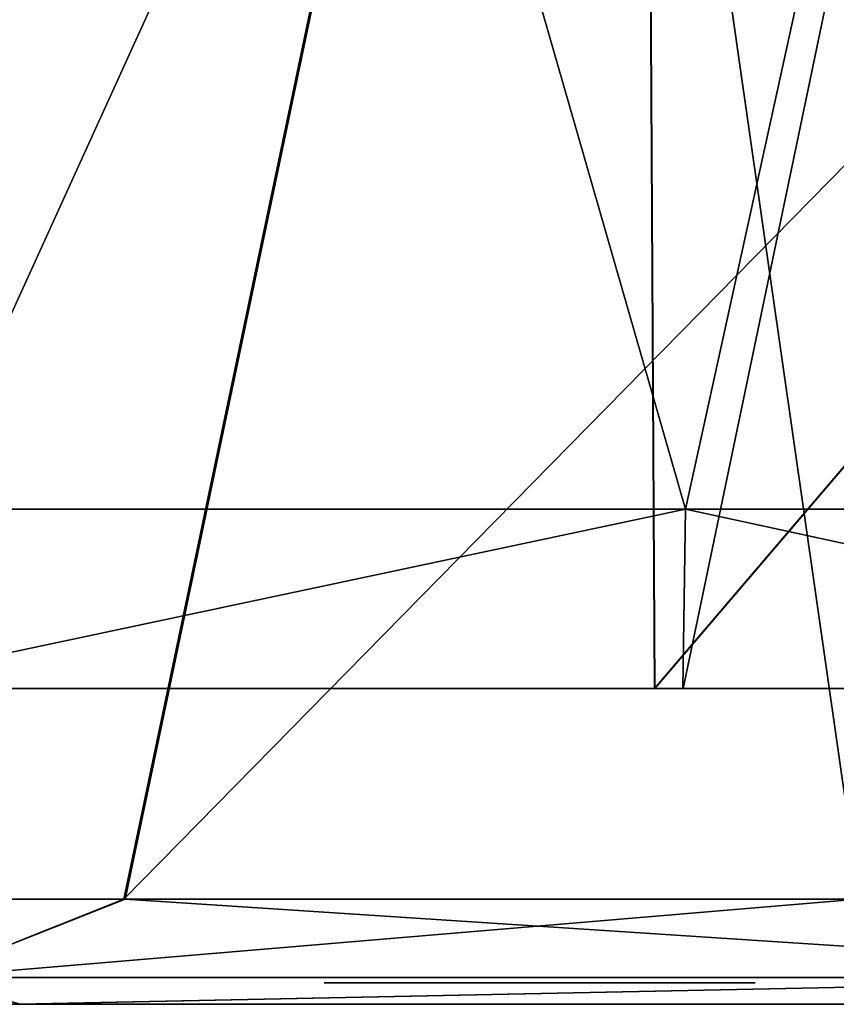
# Model space of a CAD drawing. Header units: millimetres. Extents: x -251 to 251, y -32 to 24.
# Tile 25 of 36: x 63 to 74, y -28 to -15. Entities that reach past the tile are written whole.
import ezdxf

# ---------------------------------------------------------------- set-up
doc = ezdxf.new("R2010")
doc.units = ezdxf.units.MM
doc.header["$LTSCALE"] = 81.481481
for name, color, linetype in [('1', 7, 'CONTINUOUS'), ('28', 7, 'CONTINUOUS'), ('31', 7, 'CONTINUOUS'), ('32', 7, 'CONTINUOUS'), ('34', 7, 'CONTINUOUS'), ('35', 7, 'CONTINUOUS'), ('46', 7, 'CONTINUOUS'), ('50', 7, 'CONTINUOUS')]:
    doc.layers.add(name, color=color, linetype=linetype)

msp = doc.modelspace()

# ---------------------------------------------------------------- linework, layer by layer
at = {"layer": '1', "linetype": 'Continuous'}
for points in [[(62.767, -28.25, 186.21), (42.263, -28.25, 191.905), (59.841, -28.25, 10), (62.767, -28.25, 186.21)], [(62.751, -28.25, -186.215), (62.767, -28.25, 186.21), (59.841, -28.25, 10), (62.751, -28.25, -186.215)], [(62.751, -28.25, -186.215), (82.515, -28.25, -178.34), (67, -28.25), (62.751, -28.25, -186.215)], [(62.767, -28.25, 186.21), (62.751, -28.25, -186.215), (67, -28.25), (62.767, -28.25, 186.21)], [(82.53, -28.25, 178.333), (62.767, -28.25, 186.21), (82.379, -28.25, 89.568), (82.53, -28.25, 178.333)], [(62.767, -28.25, 186.21), (79.734, -28.25, 85), (79.734, -28.25, 85.01), (62.767, -28.25, 186.21)], [(79.734, -28.25, 85), (62.767, -28.25, 186.21), (79.148, -28.25, 2.772), (79.734, -28.25, 85)], [(82.379, -28.25, 89.568), (62.767, -28.25, 186.21), (80.977, -28.25, 88.398), (82.379, -28.25, 89.568)], [(80.977, -28.25, 88.398), (62.767, -28.25, 186.21), (80.058, -28.25, 86.819), (80.977, -28.25, 88.398)], [(80.058, -28.25, 86.819), (62.767, -28.25, 186.21), (79.734, -28.25, 85.019), (80.058, -28.25, 86.819)], [(79.734, -28.25, 85.019), (62.767, -28.25, 186.21), (79.734, -28.25, 85.01), (79.734, -28.25, 85.019)], [(62.767, -28.25, 186.21), (67, -28.25), (67.229, -28.25, 1.149), (62.767, -28.25, 186.21)], [(73, -28.25), (62.767, -28.25, 186.21), (72.772, -28.25, 1.148), (73, -28.25)], [(62.767, -28.25, 186.21), (73, -28.25), (75, -28.25), (62.767, -28.25, 186.21)], [(72.772, -28.25, 1.148), (62.767, -28.25, 186.21), (72.121, -28.25, 2.122), (72.772, -28.25, 1.148)], [(72.121, -28.25, 2.122), (62.767, -28.25, 186.21), (71.148, -28.25, 2.772), (72.121, -28.25, 2.122)], [(71.148, -28.25, 2.772), (62.767, -28.25, 186.21), (69.999, -28.25, 3), (71.148, -28.25, 2.772)], [(69.999, -28.25, 3), (62.767, -28.25, 186.21), (68.852, -28.25, 2.772), (69.999, -28.25, 3)], [(68.852, -28.25, 2.772), (62.767, -28.25, 186.21), (67.88, -28.25, 2.123), (68.852, -28.25, 2.772)], [(67.88, -28.25, 2.123), (62.767, -28.25, 186.21), (67.229, -28.25, 1.149), (67.88, -28.25, 2.123)], [(62.767, -28.25, 186.21), (75, -28.25), (75.229, -28.25, 1.149), (62.767, -28.25, 186.21)], [(79.148, -28.25, 2.772), (62.767, -28.25, 186.21), (77.999, -28.25, 3), (79.148, -28.25, 2.772)], [(77.999, -28.25, 3), (62.767, -28.25, 186.21), (76.852, -28.25, 2.772), (77.999, -28.25, 3)], [(76.852, -28.25, 2.772), (62.767, -28.25, 186.21), (75.88, -28.25, 2.123), (76.852, -28.25, 2.772)], [(75.88, -28.25, 2.123), (62.767, -28.25, 186.21), (75.229, -28.25, 1.149), (75.88, -28.25, 2.123)], [(67, -28.25), (82.515, -28.25, -178.34), (67.228, -28.25, -1.148), (67, -28.25)], [(67.228, -28.25, -1.148), (82.515, -28.25, -178.34), (67.879, -28.25, -2.122), (67.228, -28.25, -1.148)], [(67.879, -28.25, -2.122), (82.515, -28.25, -178.34), (68.852, -28.25, -2.772), (67.879, -28.25, -2.122)], [(68.852, -28.25, -2.772), (82.515, -28.25, -178.34), (70.001, -28.25, -3), (68.852, -28.25, -2.772)], [(70.001, -28.25, -3), (82.515, -28.25, -178.34), (71.148, -28.25, -2.772), (70.001, -28.25, -3)], [(71.148, -28.25, -2.772), (82.515, -28.25, -178.34), (72.12, -28.25, -2.123), (71.148, -28.25, -2.772)], [(72.12, -28.25, -2.123), (82.515, -28.25, -178.34), (72.771, -28.25, -1.149), (72.12, -28.25, -2.123)], [(72.771, -28.25, -1.149), (82.515, -28.25, -178.34), (73, -28.25), (72.771, -28.25, -1.149)], [(73, -28.25), (82.515, -28.25, -178.34), (75, -28.25), (73, -28.25)]]:
    msp.add_3dface(points, dxfattribs=at)
at = {"layer": '28', "linetype": 'Continuous'}
for points in [[(64.209, -26.785, -190.594), (61.471, -27.875, -189.189), (53.798, -26.785, -193.79), (64.209, -26.785, -190.594)], [(53.818, -26.785, 193.784), (61.471, -27.875, 189.189), (64.229, -26.785, 190.587), (53.818, -26.785, 193.784)], [(74.432, -26.785, -186.839), (61.471, -27.875, -189.189), (64.209, -26.785, -190.594), (74.432, -26.785, -186.839)], [(80.91, -27.875, -181.727), (61.471, -27.875, -189.189), (74.432, -26.785, -186.839), (80.91, -27.875, -181.727)], [(61.471, -27.875, 189.189), (80.91, -27.875, 181.727), (64.229, -26.785, 190.587), (61.471, -27.875, 189.189)], [(64.229, -26.785, 190.587), (80.91, -27.875, 181.727), (74.452, -26.785, 186.831), (64.229, -26.785, 190.587)], [(42.263, -28.25, 191.905), (62.767, -28.25, 186.21), (61.471, -27.875, 189.189), (42.263, -28.25, 191.905)], [(61.471, -27.875, 189.189), (62.767, -28.25, 186.21), (80.91, -27.875, 181.727), (61.471, -27.875, 189.189)], [(80.91, -27.875, -181.727), (62.751, -28.25, -186.215), (61.471, -27.875, -189.189), (80.91, -27.875, -181.727)], [(82.515, -28.25, -178.34), (62.751, -28.25, -186.215), (80.91, -27.875, -181.727), (82.515, -28.25, -178.34)], [(62.767, -28.25, 186.21), (82.53, -28.25, 178.333), (80.91, -27.875, 181.727), (62.767, -28.25, 186.21)]]:
    msp.add_3dface(points, dxfattribs=at)
at = {"layer": '31', "linetype": 'Continuous'}
for points in [[(70.282, 2.179, -231.708), (43.228, -26.785, -196.418), (47.235, 2.179, -237.48), (70.282, 2.179, -231.708)], [(53.798, -26.785, -193.79), (43.228, -26.785, -196.418), (70.282, 2.179, -231.708), (53.798, -26.785, -193.79)], [(47.253, 2.179, 237.477), (53.818, -26.785, 193.784), (70.3, 2.179, 231.702), (47.253, 2.179, 237.477)], [(64.209, -26.785, -190.594), (53.798, -26.785, -193.79), (70.282, 2.179, -231.708), (64.209, -26.785, -190.594)], [(53.818, -26.785, 193.784), (64.229, -26.785, 190.587), (70.3, 2.179, 231.702), (53.818, -26.785, 193.784)], [(92.652, 2.179, -223.704), (64.209, -26.785, -190.594), (70.282, 2.179, -231.708), (92.652, 2.179, -223.704)], [(74.432, -26.785, -186.839), (64.209, -26.785, -190.594), (92.652, 2.179, -223.704), (74.432, -26.785, -186.839)], [(64.229, -26.785, 190.587), (74.452, -26.785, 186.831), (70.3, 2.179, 231.702), (64.229, -26.785, 190.587)], [(70.3, 2.179, 231.702), (74.452, -26.785, 186.831), (92.669, 2.179, 223.697), (70.3, 2.179, 231.702)]]:
    msp.add_3dface(points, dxfattribs=at)
at = {"layer": '32', "linetype": 'Continuous'}
for points in [[(48.018, 2.617, -241.442), (48.118, -23.85, -241.893), (71.451, 2.617, -235.573), (48.018, 2.617, -241.442)], [(71.457, 2.617, 235.571), (48.121, -23.85, 241.892), (48.024, 2.617, 241.441), (71.457, 2.617, 235.571)], [(48.118, -23.85, -241.893), (71.6, -23.85, -236.011), (71.451, 2.617, -235.573), (48.118, -23.85, -241.893)], [(71.603, -23.85, 236.01), (48.121, -23.85, 241.892), (71.457, 2.617, 235.571), (71.603, -23.85, 236.01)], [(71.451, 2.617, -235.573), (71.6, -23.85, -236.011), (94.195, 2.617, -227.436), (71.451, 2.617, -235.573)], [(94.201, 2.617, 227.434), (71.603, -23.85, 236.01), (71.457, 2.617, 235.571), (94.201, 2.617, 227.434)], [(71.6, -23.85, -236.011), (94.387, -23.85, -227.856), (94.195, 2.617, -227.436), (71.6, -23.85, -236.011)], [(94.39, -23.85, 227.855), (71.603, -23.85, 236.01), (94.201, 2.617, 227.434), (94.39, -23.85, 227.855)]]:
    msp.add_3dface(points, dxfattribs=at)
at = {"layer": '34', "linetype": 'Continuous'}
for points in [[(71.6, -23.85, -236.011), (48.118, -23.85, -241.893), (60.266, -23.85, -240.572), (71.6, -23.85, -236.011)], [(48.121, -23.85, 241.892), (71.603, -23.85, 236.01), (48.384, -23.85, 243.241), (48.121, -23.85, 241.892)], [(48.384, -23.85, 243.241), (71.603, -23.85, 236.01), (60.262, -23.85, 240.573), (48.384, -23.85, 243.241)], [(60.262, -23.85, 240.573), (71.603, -23.85, 236.01), (71.994, -23.85, 237.327), (60.262, -23.85, 240.573)], [(71.998, -23.85, -237.325), (71.6, -23.85, -236.011), (60.266, -23.85, -240.572), (71.998, -23.85, -237.325)], [(83.556, -23.85, -233.507), (71.6, -23.85, -236.011), (71.998, -23.85, -237.325), (83.556, -23.85, -233.507)], [(94.387, -23.85, -227.856), (71.6, -23.85, -236.011), (83.556, -23.85, -233.507), (94.387, -23.85, -227.856)], [(71.603, -23.85, 236.01), (94.39, -23.85, 227.855), (71.994, -23.85, 237.327), (71.603, -23.85, 236.01)], [(71.994, -23.85, 237.327), (94.39, -23.85, 227.855), (83.552, -23.85, 233.508), (71.994, -23.85, 237.327)]]:
    msp.add_3dface(points, dxfattribs=at)
at = {"layer": '35', "linetype": 'Continuous'}
for points in [[(81.921, 23.75, -236.727), (60.266, -23.85, -240.572), (59.053, 23.75, -243.441), (81.921, 23.75, -236.727)], [(71.998, -23.85, -237.325), (60.266, -23.85, -240.572), (81.921, 23.75, -236.727), (71.998, -23.85, -237.325)], [(83.556, -23.85, -233.507), (71.998, -23.85, -237.325), (81.921, 23.75, -236.727), (83.556, -23.85, -233.507)], [(60.262, -23.85, 240.573), (71.994, -23.85, 237.327), (72.03, -21.354, 237.452), (60.262, -23.85, 240.573)], [(60.292, -21.354, 240.701), (60.262, -23.85, 240.573), (72.03, -21.354, 237.452), (60.292, -21.354, 240.701)], [(71.994, -23.85, 237.327), (83.552, -23.85, 233.508), (72.03, -21.354, 237.452), (71.994, -23.85, 237.327)], [(72.03, -21.354, 237.452), (83.552, -23.85, 233.508), (83.595, -21.354, 233.632), (72.03, -21.354, 237.452)]]:
    msp.add_3dface(points, dxfattribs=at)
at = {"layer": '46', "linetype": 'Continuous'}
for points in [[(59.055, 23.75, 243.44), (72.03, -21.354, 237.452), (81.926, 23.75, 236.725), (59.055, 23.75, 243.44)], [(60.292, -21.354, 240.701), (72.03, -21.354, 237.452), (59.055, 23.75, 243.44), (60.292, -21.354, 240.701)], [(72.03, -21.354, 237.452), (83.595, -21.354, 233.632), (81.926, 23.75, 236.725), (72.03, -21.354, 237.452)]]:
    msp.add_3dface(points, dxfattribs=at)
at = {"layer": '50', "linetype": 'Continuous'}
for points in [[(67.228, -27.95, 1.148), (67, -27.95), (72.771, -27.95, 1.149), (67.228, -27.95, 1.148)], [(67, -27.95), (73, -27.95), (72.771, -27.95, 1.149), (67, -27.95)], [(67.229, -27.95, -1.149), (73, -27.95), (67, -27.95), (67.229, -27.95, -1.149)], [(67.879, -27.95, 2.122), (67.228, -27.95, 1.148), (72.771, -27.95, 1.149), (67.879, -27.95, 2.122)], [(67.88, -27.95, -2.123), (72.121, -27.95, -2.122), (67.229, -27.95, -1.149), (67.88, -27.95, -2.123)], [(72.121, -27.95, -2.122), (72.772, -27.95, -1.148), (67.229, -27.95, -1.149), (72.121, -27.95, -2.122)], [(72.772, -27.95, -1.148), (73, -27.95), (67.229, -27.95, -1.149), (72.772, -27.95, -1.148)], [(68.852, -27.95, 2.772), (67.879, -27.95, 2.122), (72.12, -27.95, 2.123), (68.852, -27.95, 2.772)], [(72.12, -27.95, 2.123), (67.879, -27.95, 2.122), (72.771, -27.95, 1.149), (72.12, -27.95, 2.123)], [(68.852, -27.95, -2.772), (71.148, -27.95, -2.772), (67.88, -27.95, -2.123), (68.852, -27.95, -2.772)], [(71.148, -27.95, -2.772), (72.121, -27.95, -2.122), (67.88, -27.95, -2.123), (71.148, -27.95, -2.772)], [(69.999, -27.95, -3), (71.148, -27.95, -2.772), (68.852, -27.95, -2.772), (69.999, -27.95, -3)], [(71.148, -27.95, 2.772), (68.852, -27.95, 2.772), (72.12, -27.95, 2.123), (71.148, -27.95, 2.772)], [(70.001, -27.95, 3), (68.852, -27.95, 2.772), (71.148, -27.95, 2.772), (70.001, -27.95, 3)]]:
    msp.add_3dface(points, dxfattribs=at)

doc.saveas('drawing.dxf')
